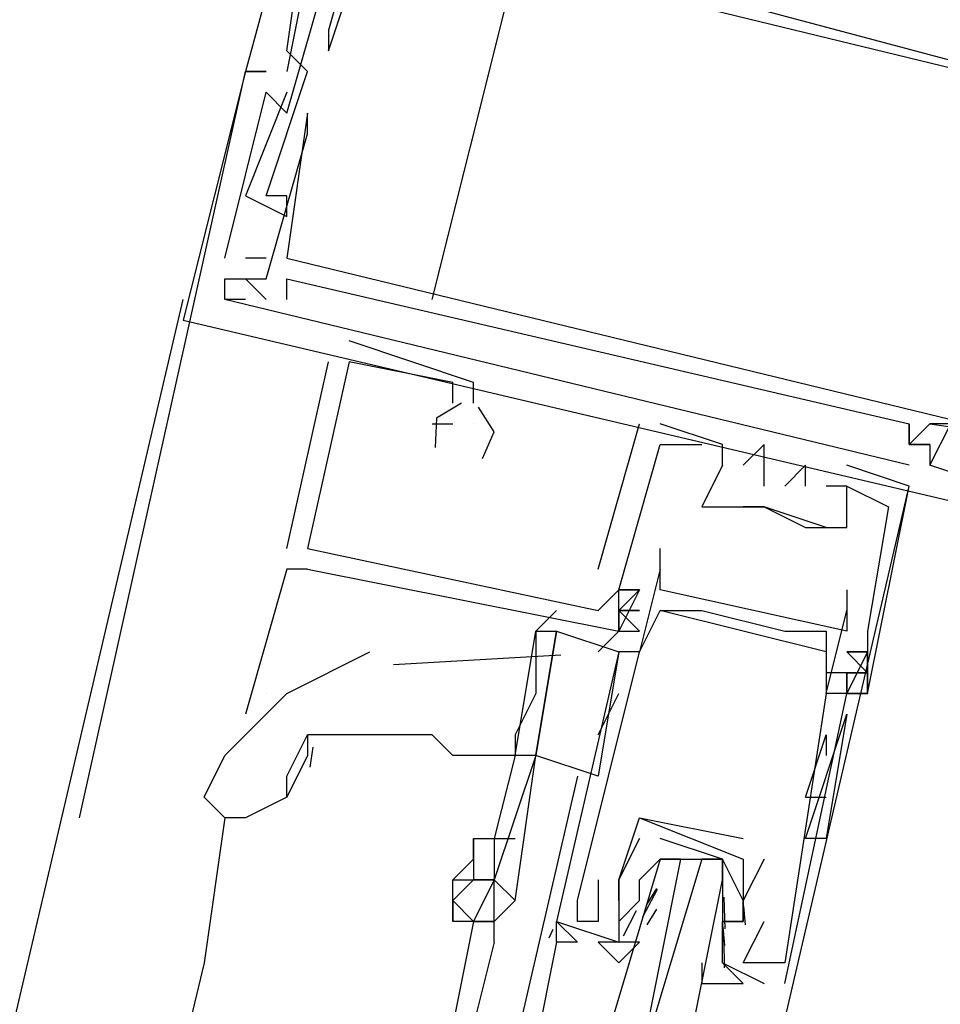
# Model space of a CAD drawing. Header units: feet. Extents: x -79 to 198, y -22 to 181.
# Tile 92 of 203: x 115.388 to 115.98, y 67.471 to 68.104. Entities that reach past the tile are written whole.
import ezdxf

# ---------------------------------------------------------------- set-up
doc = ezdxf.new("R2010")
doc.units = ezdxf.units.FT
doc.layers.add('A-LINEA', color=7, linetype='CONTINUOUS')

msp = doc.modelspace()

# ---------------------------------------------------------------- linework, layer by layer
at = {"layer": 'A-LINEA'}
for p, q in [((115.6533, 67.9244), (115.7067, 68.1378)), ((115.5867, 68.0978), (115.5867, 68.0978)), ((115.5867, 68.0978), (115.5867, 68.0978)), ((115.5867, 68.0978), (115.5867, 68.0978)), ((115.5867, 68.0978), (115.5867, 68.0978)), ((115.5867, 68.0978), (115.5867, 68.0978)), ((115.5867, 68.0978), (115.5867, 68.0978)), ((115.5867, 68.0978), (115.5867, 68.0978)), ((115.5867, 68.0978), (115.5867, 68.0978)), ((115.5867, 68.0978), (115.5867, 68.0978)), ((115.5867, 68.0978), (115.5867, 68.0978)), ((115.5867, 68.0978), (115.5867, 68.0978)), ((115.5867, 68.0978), (115.5867, 68.0978)), ((115.56, 68.0844), (115.56, 68.0844)), ((115.56, 68.0844), (115.56, 68.0844)), ((115.56, 68.0844), (115.56, 68.0844)), ((115.5867, 68.0844), (115.5867, 68.0844)), ((115.5867, 68.0844), (115.5867, 68.0844)), ((115.5867, 68.0844), (115.5867, 68.0844)), ((115.5867, 68.0844), (115.5867, 68.0844)), ((115.5867, 68.0844), (115.5867, 68.0844)), ((115.5867, 68.0844), (115.5867, 68.0844)), ((115.5867, 68.0844), (115.5867, 68.0844)), ((115.5867, 68.0844), (115.5867, 68.0844)), ((115.5867, 68.0844), (115.5867, 68.0844)), ((115.5867, 68.0844), (115.5867, 68.0844)), ((115.5867, 68.0844), (115.5867, 68.0844)), ((115.5867, 68.0844), (115.5867, 68.0844)), ((115.4267, 67.5911), (115.5333, 68.0711)), ((115.5333, 68.0711), (115.5333, 68.0711)), ((115.5333, 68.0711), (115.5333, 68.0711)), ((115.5333, 68.0711), (115.5333, 68.0711)), ((115.5333, 68.0711), (115.5333, 68.0711)), ((115.5333, 68.0711), (115.5333, 68.0711)), ((115.5333, 68.0711), (115.5333, 68.0711)), ((115.5467, 68.0711), (115.5467, 68.0711)), ((115.5467, 68.0711), (115.5467, 68.0711)), ((115.5467, 68.0711), (115.5467, 68.0711)), ((115.5467, 68.0711), (115.5467, 68.0711)), ((115.5467, 68.0711), (115.5467, 68.0711)), ((115.5467, 68.0711), (115.5467, 68.0711)), ((115.56, 68.0711), (115.56, 68.0711)), ((115.56, 68.0711), (115.56, 68.0711)), ((115.56, 68.0711), (115.56, 68.0711)), ((115.5733, 68.0711), (115.5733, 68.0711)), ((115.5733, 68.0711), (115.5733, 68.0711)), ((115.5733, 68.0711), (115.5733, 68.0711)), ((115.5467, 68.0578), (115.5467, 68.0578)), ((115.5467, 68.0578), (115.5467, 68.0578)), ((115.5467, 68.0578), (115.5467, 68.0578)), ((115.56, 68.0578), (115.56, 68.0578)), ((115.56, 68.0578), (115.56, 68.0578)), ((115.56, 68.0578), (115.56, 68.0578)), ((115.56, 68.0444), (115.56, 68.0444)), ((115.56, 68.0444), (115.56, 68.0444)), ((115.56, 68.0444), (115.56, 68.0444)), ((115.5733, 68.0444), (115.5733, 68.0444)), ((115.5733, 68.0444), (115.5733, 68.0444)), ((115.5733, 68.0444), (115.5733, 68.0444)), ((115.5733, 68.0311), (115.5733, 68.0311)), ((115.5733, 68.0311), (115.5733, 68.0311)), ((115.5733, 68.0311), (115.5733, 68.0311)), ((115.5333, 67.9911), (115.5333, 67.9911)), ((115.5333, 67.9911), (115.5333, 67.9911)), ((115.5333, 67.9911), (115.5333, 67.9911)), ((115.5467, 67.9911), (115.5467, 67.9911)), ((115.5467, 67.9911), (115.5467, 67.9911)), ((115.5467, 67.9911), (115.5467, 67.9911)), ((115.56, 67.9911), (115.56, 67.9911)), ((115.56, 67.9911), (115.56, 67.9911)), ((115.56, 67.9911), (115.56, 67.9911)), ((115.56, 67.9778), (115.56, 67.9778)), ((115.56, 67.9778), (115.56, 67.9778)), ((115.56, 67.9778), (115.56, 67.9778)), ((115.52, 67.9511), (115.52, 67.9511)), ((115.52, 67.9511), (115.52, 67.9511)), ((115.52, 67.9511), (115.52, 67.9511)), ((115.5467, 67.9511), (115.5333, 67.9511)), ((115.5333, 67.9511), (115.5333, 67.9511)), ((115.5467, 67.9511), (115.5333, 67.9511)), ((115.5333, 67.9511), (115.5333, 67.9511)), ((115.5467, 67.9511), (115.5333, 67.9511)), ((115.5333, 67.9511), (115.5333, 67.9511)), ((115.5467, 67.9511), (115.5467, 67.9511)), ((115.5467, 67.9511), (115.5467, 67.9511)), ((115.5467, 67.9511), (115.5467, 67.9511)), ((115.56, 67.9511), (115.56, 67.9511)), ((115.56, 67.9511), (115.56, 67.9511)), ((115.56, 67.9511), (115.56, 67.9511)), ((115.52, 67.9378), (115.52, 67.9378)), ((115.52, 67.9378), (115.52, 67.9378)), ((115.52, 67.9378), (115.52, 67.9378)), ((115.52, 67.9378), (115.52, 67.9378)), ((115.52, 67.9378), (115.52, 67.9378)), ((115.52, 67.9378), (115.52, 67.9378)), ((115.5333, 67.9378), (115.5467, 67.9244)), ((115.5333, 67.9378), (115.5333, 67.9378)), ((115.5333, 67.9378), (115.5333, 67.9378)), ((115.5333, 67.9378), (115.5467, 67.9244)), ((115.5333, 67.9378), (115.5333, 67.9378)), ((115.5333, 67.9378), (115.5333, 67.9378)), ((115.5333, 67.9378), (115.5467, 67.9244)), ((115.5333, 67.9378), (115.5333, 67.9378)), ((115.5333, 67.9378), (115.5333, 67.9378)), ((115.5467, 67.9378), (115.5467, 67.9378)), ((115.5467, 67.9378), (115.5467, 67.9378)), ((115.5467, 67.9378), (115.5467, 67.9378)), ((115.5467, 67.9378), (115.5467, 67.9378)), ((115.5467, 67.9378), (115.5467, 67.9378)), ((115.5467, 67.9378), (115.5467, 67.9378)), ((115.5467, 67.9378), (115.5467, 67.9378)), ((115.5467, 67.9378), (115.5467, 67.9378)), ((115.5467, 67.9378), (115.5467, 67.9378)), ((115.56, 67.9378), (115.56, 67.9378)), ((115.56, 67.9378), (115.56, 67.9378)), ((115.56, 67.9378), (115.56, 67.9378)), ((113.8667, 60.9778), (115.4933, 67.9244)), ((115.52, 67.9244), (115.52, 67.9244)), ((115.52, 67.9244), (115.52, 67.9244)), ((115.52, 67.9244), (115.52, 67.9244)), ((115.52, 67.9244), (115.52, 67.9244)), ((115.52, 67.9244), (115.52, 67.9244)), ((115.52, 67.9244), (115.52, 67.9244)), ((115.5333, 67.9244), (115.5333, 67.9244)), ((115.5333, 67.9244), (115.5333, 67.9244)), ((115.5333, 67.9244), (115.5333, 67.9244)), ((115.5467, 67.9244), (115.5467, 67.9244)), ((115.5467, 67.9244), (115.5467, 67.9244)), ((115.5467, 67.9244), (115.5467, 67.9244)), ((115.56, 67.9244), (115.56, 67.9244)), ((115.56, 67.9244), (115.56, 67.9244)), ((115.56, 67.9244), (115.56, 67.9244)), ((115.4933, 67.9111), (115.4933, 67.9111)), ((115.4933, 67.9111), (115.4933, 67.9111)), ((115.4933, 67.9111), (115.4933, 67.9111)), ((115.6, 67.8978), (115.6, 67.8978)), ((115.6, 67.8978), (115.6, 67.8978)), ((115.6, 67.8978), (115.6, 67.8978)), ((115.56, 67.7644), (115.5867, 67.8844)), ((115.56, 67.7644), (115.5867, 67.8844)), ((115.56, 67.7644), (115.5867, 67.8844)), ((115.5867, 67.8844), (115.5867, 67.8844)), ((115.5867, 67.8844), (115.5867, 67.8844)), ((115.5867, 67.8844), (115.5867, 67.8844)), ((115.6, 67.8844), (115.6, 67.8844)), ((115.6, 67.8844), (115.6, 67.8844)), ((115.6, 67.8844), (115.6, 67.8844)), ((115.6, 67.8844), (115.6, 67.8844)), ((115.6, 67.8844), (115.6, 67.8844)), ((115.6, 67.8844), (115.6, 67.8844)), ((115.6667, 67.8711), (115.6667, 67.8711)), ((115.6667, 67.8711), (115.6667, 67.8711)), ((115.6667, 67.8711), (115.6667, 67.8711)), ((115.68, 67.8711), (115.68, 67.8711)), ((115.68, 67.8711), (115.68, 67.8711)), ((115.68, 67.8711), (115.68, 67.8711)), ((115.6667, 67.8578), (115.6667, 67.8578)), ((115.6667, 67.8578), (115.6667, 67.8578)), ((115.6667, 67.8578), (115.6667, 67.8578)), ((115.68, 67.8578), (115.68, 67.8578)), ((115.68, 67.8578), (115.68, 67.8578)), ((115.68, 67.8578), (115.68, 67.8578)), ((115.6533, 67.8444), (115.6533, 67.8444)), ((115.6533, 67.8444), (115.6533, 67.8444)), ((115.6533, 67.8444), (115.6533, 67.8444)), ((115.6667, 67.8444), (115.6667, 67.8444)), ((115.6667, 67.8444), (115.6667, 67.8444)), ((115.6667, 67.8444), (115.6667, 67.8444)), ((115.68, 67.8444), (115.68, 67.8444)), ((115.68, 67.8444), (115.68, 67.8444)), ((115.68, 67.8444), (115.68, 67.8444)), ((115.68, 67.8444), (115.68, 67.8444)), ((115.68, 67.8444), (115.68, 67.8444)), ((115.68, 67.8444), (115.68, 67.8444)), ((115.76, 67.7511), (115.7867, 67.8444)), ((115.76, 67.7511), (115.7867, 67.8444)), ((115.76, 67.7511), (115.7867, 67.8444)), ((115.7867, 67.8444), (115.7867, 67.8444)), ((115.7867, 67.8444), (115.7867, 67.8444)), ((115.7867, 67.8444), (115.7867, 67.8444)), ((115.8, 67.8444), (115.8, 67.8444)), ((115.8, 67.8444), (115.8, 67.8444)), ((115.8, 67.8444), (115.8, 67.8444)), ((115.96, 67.8444), (115.96, 67.8444)), ((115.96, 67.8444), (115.96, 67.8444)), ((115.96, 67.8444), (115.96, 67.8444)), ((115.9733, 67.8444), (115.9733, 67.8444)), ((115.9733, 67.8444), (115.9733, 67.8444)), ((115.9733, 67.8444), (115.9733, 67.8444)), ((115.9733, 67.8444), (115.9733, 67.8444)), ((115.9733, 67.8444), (115.9733, 67.8444)), ((115.9733, 67.8444), (115.9733, 67.8444)), ((115.8, 67.8311), (115.8, 67.8311)), ((115.8, 67.8311), (115.8, 67.8311)), ((115.8, 67.8311), (115.8, 67.8311)), ((115.8, 67.8311), (115.8, 67.8311)), ((115.8, 67.8311), (115.8, 67.8311)), ((115.8, 67.8311), (115.8, 67.8311)), ((115.8267, 67.8311), (115.8267, 67.8311)), ((115.8267, 67.8311), (115.8267, 67.8311)), ((115.8267, 67.8311), (115.8267, 67.8311)), ((115.84, 67.8311), (115.84, 67.8311)), ((115.84, 67.8311), (115.84, 67.8311)), ((115.84, 67.8311), (115.84, 67.8311)), ((115.8667, 67.8311), (115.8667, 67.8311)), ((115.8667, 67.8311), (115.8667, 67.8311)), ((115.8667, 67.8311), (115.8667, 67.8311)), ((115.96, 67.8311), (115.96, 67.8311)), ((115.96, 67.8311), (115.96, 67.8311)), ((115.96, 67.8311), (115.96, 67.8311)), ((115.96, 67.8311), (115.96, 67.8311)), ((115.96, 67.8311), (115.96, 67.8311)), ((115.96, 67.8311), (115.96, 67.8311)), ((115.96, 67.8311), (115.96, 67.8311)), ((115.96, 67.8311), (115.96, 67.8311)), ((115.96, 67.8311), (115.96, 67.8311)), ((115.9733, 67.8311), (115.9733, 67.8311)), ((115.9733, 67.8311), (115.9733, 67.8178)), ((115.9733, 67.8311), (115.9733, 67.8311)), ((115.9733, 67.8311), (115.9733, 67.8311)), ((115.9733, 67.8311), (115.9733, 67.8178)), ((115.9733, 67.8311), (115.9733, 67.8311)), ((115.9733, 67.8311), (115.9733, 67.8311)), ((115.9733, 67.8311), (115.9733, 67.8178)), ((115.9733, 67.8311), (115.9733, 67.8311)), ((115.84, 67.8178), (115.84, 67.8178)), ((115.84, 67.8178), (115.84, 67.8178)), ((115.84, 67.8178), (115.84, 67.8178)), ((115.84, 67.8178), (115.84, 67.8178)), ((115.84, 67.8178), (115.84, 67.8178)), ((115.84, 67.8178), (115.84, 67.8178)), ((115.8533, 67.8178), (115.8533, 67.8178)), ((115.8533, 67.8178), (115.8533, 67.8178)), ((115.8533, 67.8178), (115.8533, 67.8178)), ((115.8933, 67.8178), (115.8933, 67.8178)), ((115.8933, 67.8178), (115.8933, 67.8178)), ((115.8933, 67.8178), (115.8933, 67.8178)), ((115.92, 67.8178), (115.92, 67.8178)), ((115.92, 67.8178), (115.92, 67.8178)), ((115.92, 67.8178), (115.92, 67.8178)), ((115.96, 67.8178), (115.96, 67.8178)), ((115.96, 67.8178), (115.96, 67.8178)), ((115.96, 67.8178), (115.96, 67.8178)), ((115.9733, 67.8178), (115.9733, 67.8178)), ((115.9733, 67.8178), (115.9733, 67.8178)), ((115.9733, 67.8178), (115.9733, 67.8178)), ((115.9733, 67.8178), (115.9733, 67.8178)), ((115.9733, 67.8178), (115.9733, 67.8178)), ((115.9733, 67.8178), (115.9733, 67.8178)), ((115.8667, 67.8044), (115.8667, 67.8044)), ((115.8667, 67.8044), (115.8667, 67.8044)), ((115.8667, 67.8044), (115.8667, 67.8044)), ((115.8667, 67.4044), (115.96, 67.8044)), ((115.88, 67.8044), (115.88, 67.8044)), ((115.88, 67.8044), (115.88, 67.8044)), ((115.88, 67.8044), (115.88, 67.8044)), ((115.8933, 67.8044), (115.8933, 67.8044)), ((115.8933, 67.8044), (115.8933, 67.8044)), ((115.8933, 67.8044), (115.8933, 67.8044)), ((115.9067, 67.8044), (115.9067, 67.8044)), ((115.9067, 67.8044), (115.9067, 67.8044)), ((115.9067, 67.8044), (115.9067, 67.8044)), ((115.92, 67.8044), (115.92, 67.8044)), ((115.92, 67.8044), (115.92, 67.8044)), ((115.92, 67.8044), (115.92, 67.8044)), ((115.92, 67.8044), (115.92, 67.8044)), ((115.92, 67.8044), (115.92, 67.8044)), ((115.92, 67.8044), (115.92, 67.8044)), ((115.96, 67.8044), (115.96, 67.8044)), ((115.96, 67.8044), (115.96, 67.8044)), ((115.96, 67.8044), (115.96, 67.8044)), ((115.8267, 67.7911), (115.8267, 67.7911)), ((115.8267, 67.7911), (115.8267, 67.7911)), ((115.8267, 67.7911), (115.8267, 67.7911)), ((115.84, 67.7911), (115.84, 67.7911)), ((115.84, 67.7911), (115.8533, 67.7911)), ((115.84, 67.7911), (115.84, 67.7911)), ((115.84, 67.7911), (115.84, 67.7911)), ((115.8667, 67.7911), (115.8667, 67.7911)), ((115.8667, 67.7911), (115.8667, 67.7911)), ((115.8667, 67.7911), (115.8667, 67.7911)), ((115.8667, 67.7911), (115.8667, 67.7911)), ((115.8667, 67.7911), (115.8667, 67.7911)), ((115.9467, 67.7911), (115.9467, 67.7911)), ((115.9467, 67.7911), (115.9467, 67.7911)), ((115.9467, 67.7911), (115.9467, 67.7911)), ((115.8933, 67.7778), (115.8933, 67.7778)), ((115.8933, 67.7778), (115.8933, 67.7778)), ((115.8933, 67.7778), (115.8933, 67.7778)), ((115.92, 67.7778), (115.92, 67.7778)), ((115.92, 67.7778), (115.92, 67.7778)), ((115.92, 67.7778), (115.92, 67.7778)), ((115.56, 67.7644), (115.56, 67.7644)), ((115.56, 67.7644), (115.56, 67.7644)), ((115.56, 67.7644), (115.56, 67.7644)), ((115.5733, 67.7644), (115.5733, 67.7644)), ((115.5733, 67.7644), (115.5733, 67.7644)), ((115.5733, 67.7644), (115.5733, 67.7644)), ((115.5733, 67.7644), (115.5733, 67.7644)), ((115.5733, 67.7644), (115.5733, 67.7644)), ((115.5733, 67.7644), (115.5733, 67.7644)), ((115.8, 67.7644), (115.8, 67.7644)), ((115.56, 67.7511), (115.5333, 67.6578)), ((115.5733, 67.7511), (115.56, 67.7511)), ((115.5733, 67.7511), (115.56, 67.7511)), ((115.5733, 67.7511), (115.56, 67.7511)), ((115.5733, 67.7511), (115.5733, 67.7511)), ((115.5733, 67.7511), (115.5733, 67.7511)), ((115.5733, 67.7511), (115.5733, 67.7511)), ((115.76, 67.7511), (115.76, 67.7511)), ((115.76, 67.7511), (115.76, 67.7511)), ((115.76, 67.7511), (115.76, 67.7511)), ((115.8, 67.7511), (115.8, 67.7511)), ((115.7867, 67.7378), (115.7733, 67.7378)), ((115.7733, 67.7378), (115.7733, 67.7378)), ((115.7733, 67.7378), (115.7733, 67.7378)), ((115.7733, 67.7378), (115.7733, 67.7378)), ((115.7733, 67.7378), (115.7733, 67.7378)), ((115.7867, 67.7378), (115.7733, 67.7378)), ((115.7733, 67.7378), (115.7733, 67.7378)), ((115.7733, 67.7378), (115.7733, 67.7378)), ((115.7733, 67.7378), (115.7733, 67.7378)), ((115.7733, 67.7378), (115.7733, 67.7378)), ((115.7867, 67.7378), (115.7733, 67.7378)), ((115.7733, 67.7378), (115.7733, 67.7378)), ((115.7733, 67.7378), (115.7733, 67.7378)), ((115.7733, 67.7378), (115.7733, 67.7378)), ((115.7733, 67.7378), (115.7733, 67.7378)), ((115.7867, 67.7378), (115.7867, 67.7378)), ((115.7867, 67.7378), (115.7867, 67.7378)), ((115.7867, 67.7378), (115.7867, 67.7378)), ((115.7867, 67.7378), (115.7867, 67.7378)), ((115.7867, 67.7378), (115.7867, 67.7378)), ((115.7867, 67.7378), (115.7867, 67.7378)), ((115.7867, 67.7378), (115.7867, 67.7378)), ((115.7867, 67.7378), (115.7867, 67.7378)), ((115.7867, 67.7378), (115.7867, 67.7378)), ((115.8, 67.7378), (115.8, 67.7378)), ((115.92, 67.7378), (115.92, 67.7378)), ((115.7333, 67.7244), (115.72, 67.7111)), ((115.76, 67.7244), (115.76, 67.7244)), ((115.76, 67.7244), (115.76, 67.7244)), ((115.76, 67.7244), (115.76, 67.7244)), ((115.7733, 67.7244), (115.7733, 67.7244)), ((115.7733, 67.7244), (115.7733, 67.7244)), ((115.7733, 67.7244), (115.7733, 67.7244)), ((115.8, 67.7244), (115.8, 67.7244)), ((115.9067, 67.6978), (115.8, 67.7244)), ((115.9067, 67.6978), (115.8, 67.7244)), ((115.9067, 67.6978), (115.8, 67.7244)), ((115.8133, 67.7244), (115.8133, 67.7244)), ((115.8267, 67.7244), (115.8267, 67.7244)), ((115.92, 67.7244), (115.92, 67.7244)), ((115.7733, 67.7111), (115.76, 67.6978)), ((115.7733, 67.7111), (115.7867, 67.7111)), ((115.7733, 67.7111), (115.7733, 67.7111)), ((115.7733, 67.7111), (115.7733, 67.7111)), ((115.7733, 67.7111), (115.7867, 67.7111)), ((115.7733, 67.7111), (115.7733, 67.7111)), ((115.7733, 67.7111), (115.7733, 67.7111)), ((115.7733, 67.7111), (115.7867, 67.7111)), ((115.7733, 67.7111), (115.7733, 67.7111)), ((115.7733, 67.7111), (115.7733, 67.7111)), ((115.88, 67.7111), (115.88, 67.7111)), ((115.9067, 67.7111), (115.9067, 67.7111)), ((115.92, 67.7111), (115.92, 67.7111)), ((115.9333, 67.7111), (115.9333, 67.7111)), ((115.9333, 67.7111), (115.9333, 67.7111)), ((115.9333, 67.7111), (115.9333, 67.7111)), ((115.736, 67.6957), (115.6284, 67.6895)), ((115.7733, 67.6978), (115.76, 67.6178)), ((115.7733, 67.6978), (115.7733, 67.6978)), ((115.7867, 67.6978), (115.7867, 67.6978)), ((115.7867, 67.6978), (115.7867, 67.6978)), ((115.9067, 67.6978), (115.9067, 67.6978)), ((115.9333, 67.6978), (115.92, 67.6978)), ((115.9333, 67.6978), (115.92, 67.6978)), ((115.9333, 67.6978), (115.9333, 67.6978)), ((115.9333, 67.6978), (115.9333, 67.6978)), ((115.9333, 67.6978), (115.9333, 67.6978)), ((115.9333, 67.6978), (115.9333, 67.6978)), ((115.92, 67.6844), (115.9067, 67.6844)), ((115.92, 67.6844), (115.92, 67.6844)), ((115.92, 67.6844), (115.92, 67.6844)), ((115.92, 67.6844), (115.92, 67.6844)), ((115.92, 67.6844), (115.92, 67.6844)), ((115.5467, 67.6711), (115.5467, 67.6711)), ((115.76, 67.6444), (115.7733, 67.6711)), ((115.9067, 67.6711), (115.9067, 67.6711)), ((115.9067, 67.6711), (115.9067, 67.6711)), ((115.92, 67.6711), (115.92, 67.6711)), ((115.92, 67.6711), (115.92, 67.6711)), ((115.92, 67.6711), (115.92, 67.6711)), ((115.92, 67.6711), (115.92, 67.6711)), ((115.92, 67.6711), (115.92, 67.6711)), ((115.92, 67.6711), (115.92, 67.6711)), ((115.92, 67.6711), (115.92, 67.6711)), ((115.9333, 67.6711), (115.9333, 67.6711)), ((115.9333, 67.6711), (115.9333, 67.6711)), ((115.9333, 67.6711), (115.9333, 67.6711)), ((115.9333, 67.6711), (115.9333, 67.6711)), ((115.9333, 67.6711), (115.9333, 67.6711)), ((115.9333, 67.6711), (115.9333, 67.6711)), ((115.8933, 67.5778), (115.92, 67.6578)), ((115.8933, 67.5778), (115.92, 67.6578)), ((115.92, 67.6578), (115.92, 67.6578)), ((115.8933, 67.6044), (115.9067, 67.6444)), ((115.9067, 67.6444), (115.9067, 67.6311)), ((115.5766, 67.6366), (115.5748, 67.6237)), ((115.5733, 67.6311), (115.56, 67.6044)), ((115.7067, 67.6311), (115.6933, 67.5778)), ((115.7067, 67.6311), (115.7067, 67.6311)), ((115.7067, 67.6311), (115.7067, 67.6311)), ((115.72, 67.6311), (115.72, 67.6311)), ((115.7467, 67.6178), (115.7067, 67.4444)), ((115.8933, 67.6044), (115.9067, 67.6044)), ((115.52, 67.5911), (115.5067, 67.4978)), ((115.7867, 67.5911), (115.8533, 67.5778)), ((115.7867, 67.5911), (115.7867, 67.5911)), ((115.7867, 67.5911), (115.7867, 67.5911)), ((115.9067, 67.5911), (115.9067, 67.5911)), ((115.7867, 67.5778), (115.7867, 67.5778)), ((115.7867, 67.5778), (115.7867, 67.5778)), ((115.8533, 67.5778), (115.8533, 67.5778)), ((115.8, 67.5644), (115.8, 67.5644)), ((115.8133, 67.5644), (115.8267, 67.5644)), ((115.8667, 67.5644), (115.8533, 67.5378)), ((115.8533, 67.5644), (115.8533, 67.5644)), ((115.8533, 67.5644), (115.8533, 67.5644)), ((115.8667, 67.5644), (115.8667, 67.5644)), ((115.6667, 67.5511), (115.6667, 67.5511)), ((115.76, 67.5511), (115.76, 67.5511)), ((115.7733, 67.5511), (115.7733, 67.5511)), ((115.7733, 67.5511), (115.7733, 67.5511)), ((115.7867, 67.5511), (115.7867, 67.5511)), ((115.7887, 67.5273), (115.7983, 67.5452)), ((115.7915, 67.5356), (115.7977, 67.5457)), ((115.7467, 67.5378), (115.7467, 67.5378)), ((115.7733, 67.5378), (115.7733, 67.5378)), ((115.7733, 67.5244), (115.7867, 67.5378)), ((115.7867, 67.5378), (115.7867, 67.5378)), ((115.84, 67.5378), (115.84, 67.5378)), ((115.8409, 67.54), (115.8414, 67.5196)), ((115.8533, 67.5378), (115.8533, 67.5378)), ((115.8535, 67.5342), (115.8545, 67.5223)), ((115.7764, 67.5152), (115.7848, 67.5315)), ((115.7915, 67.5222), (115.7977, 67.5324)), ((115.68, 67.5244), (115.6667, 67.4578)), ((115.68, 67.5244), (115.68, 67.5244)), ((115.7333, 67.5244), (115.7333, 67.5244)), ((115.7467, 67.5244), (115.7467, 67.5244)), ((115.76, 67.5244), (115.76, 67.5244)), ((115.7733, 67.5244), (115.7733, 67.5244)), ((115.8267, 67.5244), (115.8267, 67.5244)), ((115.84, 67.5244), (115.84, 67.5244)), ((115.84, 67.5244), (115.84, 67.5111)), ((115.8533, 67.5244), (115.8533, 67.5244)), ((115.8533, 67.5244), (115.8533, 67.5244)), ((115.8667, 67.5244), (115.8667, 67.5244)), ((115.7285, 67.5138), (115.7312, 67.5194)), ((115.7285, 67.5138), (115.7312, 67.5194)), ((115.7285, 67.5138), (115.7312, 67.5194)), ((115.8401, 67.5209), (115.8412, 67.509)), ((115.6933, 67.5111), (115.68, 67.4578)), ((115.7733, 67.5111), (115.7733, 67.5111)), ((115.7867, 67.5111), (115.7867, 67.5111)), ((115.84, 67.5111), (115.84, 67.5111)), ((115.8408, 67.5129), (115.8411, 67.4946)), ((115.5067, 67.4978), (114.8, 64.5378)), ((115.84, 67.4978), (115.8667, 67.4844)), ((115.84, 67.4978), (115.84, 67.4978)), ((115.8533, 67.4978), (115.8533, 67.4978)), ((115.8667, 67.4978), (115.8667, 67.4978)), ((115.8667, 67.4978), (115.8667, 67.4978)), ((115.88, 67.4978), (115.88, 67.4978)), ((115.8667, 67.4844), (115.8667, 67.4844)), ((115.88, 67.4844), (115.88, 67.4844))]:
    msp.add_line(p, q, dxfattribs=at)
for points in [[(115.5733, 68.2178), (115.5333, 68.0711), (115.5467, 68.0711)], [(115.5733, 68.2178), (115.5333, 68.0711), (115.5467, 68.0711)], [(115.5733, 68.2178), (115.5333, 68.0711), (115.5467, 68.0711)], [(116.0133, 68.0978), (116.0133, 68.0711), (115.6133, 68.1778), (115.6133, 68.1911), (115.5867, 68.1911), (115.5867, 68.2044), (115.5867, 68.1911), (115.6133, 68.1911), (115.5867, 68.0978), (115.5867, 68.0844), (115.6133, 68.1644), (116.1067, 68.0444), (116.0933, 67.9644), (116.0933, 67.9644)], [(116.0133, 68.0978), (116.0133, 68.0711), (115.6133, 68.1778), (115.6133, 68.1911), (115.5867, 68.1911), (115.5867, 68.2044), (115.5867, 68.1911), (115.6133, 68.1911), (115.5867, 68.0978), (115.5867, 68.0844), (115.6133, 68.1644), (116.1067, 68.0444), (116.0933, 67.9644), (116.0933, 67.9644)], [(116.0133, 68.0978), (116.0133, 68.0711), (115.6133, 68.1778), (115.6133, 68.1911), (115.5867, 68.1911), (115.5867, 68.2044), (115.5867, 68.1911), (115.6133, 68.1911), (115.5867, 68.0978), (115.5867, 68.0844), (115.6133, 68.1644), (116.1067, 68.0444), (116.0933, 67.9644), (116.0933, 67.9644)], [(116.0133, 68.0978), (116.0133, 68.0711), (115.6133, 68.1778), (115.6133, 68.1911), (115.5867, 68.1911), (115.5867, 68.2044), (115.5867, 68.1911), (115.6133, 68.1911), (115.5867, 68.0978), (115.5867, 68.0844), (115.6133, 68.1644), (116.1067, 68.0444), (116.0933, 67.9644), (116.0933, 67.9644)], [(116.0133, 68.0978), (116.0133, 68.0711), (115.6133, 68.1778), (115.6133, 68.1911), (115.5867, 68.1911), (115.5867, 68.2044), (115.5867, 68.1911), (115.6133, 68.1911), (115.5867, 68.0978), (115.5867, 68.0844), (115.6133, 68.1644), (116.1067, 68.0444), (116.0933, 67.9644), (116.0933, 67.9644)], [(116.0133, 68.0978), (116.0133, 68.0711), (115.6133, 68.1778), (115.6133, 68.1911), (115.5867, 68.1911), (115.5867, 68.2044), (115.5867, 68.1911), (115.6133, 68.1911), (115.5867, 68.0978), (115.5867, 68.0844), (115.6133, 68.1644), (116.1067, 68.0444), (116.0933, 67.9644), (116.0933, 67.9644)], [(115.56, 68.0578), (115.5333, 67.9911), (115.56, 67.9778), (115.56, 67.9911), (115.5467, 67.9911), (115.5733, 68.0711), (115.56, 68.0844), (115.5733, 68.1778)], [(115.56, 68.0578), (115.5333, 67.9911), (115.56, 67.9778), (115.56, 67.9911), (115.5467, 67.9911), (115.5733, 68.0711), (115.56, 68.0844), (115.5733, 68.1778)], [(115.56, 68.0578), (115.5333, 67.9911), (115.56, 67.9778), (115.56, 67.9911), (115.5467, 67.9911), (115.5733, 68.0711), (115.56, 68.0844), (115.5733, 68.1778)], [(115.52, 67.9511), (115.5467, 68.0578), (115.56, 68.0444), (115.5867, 68.1378)], [(115.52, 67.9511), (115.5467, 68.0578), (115.56, 68.0444), (115.5867, 68.1378)], [(115.52, 67.9511), (115.5467, 68.0578), (115.56, 68.0444), (115.5867, 68.1378)], [(115.5867, 68.1378), (115.5733, 68.1378), (115.56, 68.0711)], [(115.5867, 68.1378), (115.5733, 68.1378), (115.56, 68.0711)], [(115.5867, 68.1378), (115.5733, 68.1378), (115.56, 68.0711)], [(115.5467, 68.0711), (115.5333, 68.0711), (115.4933, 67.9111), (116.1733, 67.7511), (116.1733, 67.7644), (116.16, 67.7644)], [(115.5467, 68.0711), (115.5333, 68.0711), (115.4933, 67.9111), (116.1733, 67.7511), (116.1733, 67.7644), (116.16, 67.7644)], [(115.5467, 68.0711), (115.5333, 68.0711), (115.4933, 67.9111), (116.1733, 67.7511), (116.1733, 67.7644), (116.16, 67.7644)], [(115.5333, 67.9244), (115.52, 67.9244), (115.52, 67.9378), (115.5467, 67.9378), (115.5733, 68.0311), (115.5733, 68.0444), (115.56, 67.9511), (116.0533, 67.8311), (116.08, 67.9244), (116.08, 67.9244), (116.0933, 67.9111)], [(115.5333, 67.9244), (115.52, 67.9244), (115.52, 67.9378), (115.5467, 67.9378), (115.5733, 68.0311), (115.5733, 68.0444), (115.56, 67.9511), (116.0533, 67.8311), (116.08, 67.9244), (116.08, 67.9244), (116.0933, 67.9111)], [(115.5333, 67.9244), (115.52, 67.9244), (115.52, 67.9378), (115.5467, 67.9378), (115.5733, 68.0311), (115.5733, 68.0444), (115.56, 67.9511), (116.0533, 67.8311), (116.08, 67.9244), (116.08, 67.9244), (116.0933, 67.9111)], [(115.96, 67.8178), (115.52, 67.9244), (115.52, 67.9378), (115.5333, 67.9378)], [(115.96, 67.8178), (115.52, 67.9244), (115.52, 67.9378), (115.5333, 67.9378)], [(115.96, 67.8178), (115.52, 67.9244), (115.52, 67.9378), (115.5333, 67.9378)], [(115.56, 67.9244), (115.56, 67.9378), (115.96, 67.8444), (115.96, 67.8311), (115.9733, 67.8311), (115.96, 67.8311), (115.9733, 67.8444), (116.0667, 67.8311)], [(115.56, 67.9244), (115.56, 67.9378), (115.96, 67.8444), (115.96, 67.8311), (115.9733, 67.8311), (115.96, 67.8311), (115.9733, 67.8444), (116.0667, 67.8311)], [(115.56, 67.9244), (115.56, 67.9378), (115.96, 67.8444), (115.96, 67.8311), (115.9733, 67.8311), (115.96, 67.8311), (115.9733, 67.8444), (116.0667, 67.8311)], [(115.68, 67.8578), (115.68, 67.8711), (115.6, 67.8978)], [(115.68, 67.8578), (115.68, 67.8711), (115.6, 67.8978)], [(115.68, 67.8578), (115.68, 67.8711), (115.6, 67.8978)], [(115.6667, 67.8578), (115.6667, 67.8711), (115.6, 67.8844), (115.5733, 67.7644), (115.76, 67.7244), (115.7733, 67.7378), (115.7733, 67.7378)], [(115.6667, 67.8578), (115.6667, 67.8711), (115.6, 67.8844), (115.5733, 67.7644), (115.76, 67.7244), (115.7733, 67.7378), (115.7733, 67.7378)], [(115.6667, 67.8578), (115.6667, 67.8711), (115.6, 67.8844), (115.5733, 67.7644), (115.76, 67.7244), (115.7733, 67.7378), (115.7733, 67.7378)], [(115.6723, 67.8578), (115.6562, 67.8481), (115.6552, 67.8293)], [(115.6723, 67.8578), (115.6562, 67.8481), (115.6552, 67.8293)], [(115.6723, 67.8578), (115.6562, 67.8481), (115.6552, 67.8293)], [(115.6857, 67.8221), (115.6933, 67.8393), (115.6832, 67.8552)], [(115.6857, 67.8221), (115.6933, 67.8393), (115.6832, 67.8552)], [(115.6857, 67.8221), (115.6933, 67.8393), (115.6832, 67.8552)], [(115.6533, 67.8444), (115.6667, 67.8444), (115.6667, 67.8444)], [(115.6533, 67.8444), (115.6667, 67.8444), (115.6667, 67.8444)], [(115.6533, 67.8444), (115.6667, 67.8444), (115.6667, 67.8444)], [(115.84, 67.8178), (115.84, 67.8311), (115.84, 67.8311), (115.8, 67.8444)], [(115.84, 67.8178), (115.84, 67.8311), (115.84, 67.8311), (115.8, 67.8444)], [(115.84, 67.8178), (115.84, 67.8311), (115.84, 67.8311), (115.8, 67.8444)], [(115.9733, 67.8311), (115.96, 67.8311), (115.96, 67.8311), (115.96, 67.8444)], [(116.0533, 67.7911), (115.9733, 67.8178), (115.9867, 67.8444), (115.9733, 67.8444), (115.96, 67.8311)], [(115.9733, 67.8311), (115.96, 67.8311), (115.96, 67.8311), (115.96, 67.8444)], [(116.0533, 67.7911), (115.9733, 67.8178), (115.9867, 67.8444), (115.9733, 67.8444), (115.96, 67.8311)], [(115.9733, 67.8311), (115.96, 67.8311), (115.96, 67.8311), (115.96, 67.8444)], [(116.0533, 67.7911), (115.9733, 67.8178), (115.9867, 67.8444), (115.9733, 67.8444), (115.96, 67.8311)], [(115.5733, 67.7511), (115.7733, 67.7111), (115.7733, 67.7244), (115.7733, 67.7111), (115.7733, 67.7378), (115.7867, 67.7378), (115.7733, 67.7378), (115.7867, 67.7378), (115.7733, 67.7378), (115.8, 67.8311), (115.8267, 67.8311)], [(115.5733, 67.7511), (115.7733, 67.7111), (115.7733, 67.7244), (115.7733, 67.7111), (115.7733, 67.7378), (115.7867, 67.7378), (115.7733, 67.7378), (115.7867, 67.7378), (115.7733, 67.7378), (115.8, 67.8311), (115.8267, 67.8311)], [(115.5733, 67.7511), (115.7733, 67.7111), (115.7733, 67.7244), (115.7733, 67.7111), (115.7733, 67.7378), (115.7867, 67.7378), (115.7733, 67.7378), (115.7867, 67.7378), (115.7733, 67.7378), (115.8, 67.8311), (115.8267, 67.8311)], [(115.8667, 67.8044), (115.8667, 67.8311), (115.8533, 67.8178), (115.8533, 67.8178)], [(115.8667, 67.8044), (115.8667, 67.8311), (115.8533, 67.8178), (115.8533, 67.8178)], [(115.8667, 67.8044), (115.8667, 67.8311), (115.8533, 67.8178), (115.8533, 67.8178)], [(115.84, 67.8178), (115.8267, 67.7911), (115.84, 67.7911), (115.8667, 67.7911), (115.8933, 67.7778), (115.92, 67.7778), (115.92, 67.8044), (115.9467, 67.7911), (115.9333, 67.7111), (115.9333, 67.6978), (115.9333, 67.6711), (115.92, 67.6711), (115.92, 67.6844), (115.92, 67.6711), (115.9333, 67.6711), (115.96, 67.8044), (115.96, 67.8044), (115.92, 67.8178)], [(115.84, 67.8178), (115.8267, 67.7911), (115.84, 67.7911), (115.8667, 67.7911), (115.8933, 67.7778), (115.92, 67.7778), (115.92, 67.8044), (115.9467, 67.7911), (115.9333, 67.7111), (115.9333, 67.6978), (115.9333, 67.6711), (115.92, 67.6711), (115.92, 67.6844), (115.92, 67.6711), (115.9333, 67.6711), (115.96, 67.8044), (115.96, 67.8044), (115.92, 67.8178)], [(115.84, 67.8178), (115.8267, 67.7911), (115.84, 67.7911), (115.8667, 67.7911), (115.8933, 67.7778), (115.92, 67.7778), (115.92, 67.8044), (115.9467, 67.7911), (115.9333, 67.7111), (115.9333, 67.6978), (115.9333, 67.6711), (115.92, 67.6711), (115.92, 67.6844), (115.92, 67.6711), (115.9333, 67.6711), (115.96, 67.8044), (115.96, 67.8044), (115.92, 67.8178)], [(115.8933, 67.8044), (115.8933, 67.8178), (115.88, 67.8044), (115.88, 67.8044)], [(115.8933, 67.8044), (115.8933, 67.8178), (115.88, 67.8044), (115.88, 67.8044)], [(115.8933, 67.8044), (115.8933, 67.8178), (115.88, 67.8044), (115.88, 67.8044)], [(115.92, 67.8044), (115.92, 67.8044), (115.9067, 67.8044), (115.9067, 67.8044)], [(115.92, 67.8044), (115.92, 67.8044), (115.9067, 67.8044), (115.9067, 67.8044)], [(115.92, 67.8044), (115.92, 67.8044), (115.9067, 67.8044), (115.9067, 67.8044)], [(115.9067, 67.7778), (115.8667, 67.7911), (115.8667, 67.7911), (115.8533, 67.7911)], [(115.92, 67.7378), (115.92, 67.7111), (115.8, 67.7378), (115.8, 67.7644)], [(115.8, 67.7511), (115.7867, 67.6978), (115.7733, 67.6978)], [(115.7867, 67.7111), (115.7733, 67.7244), (115.7867, 67.7378)], [(115.7733, 67.7111), (115.7733, 67.7111), (115.7733, 67.7378), (115.7867, 67.7378), (115.7733, 67.7111), (115.7733, 67.7244)], [(115.7867, 67.7111), (115.7733, 67.7244), (115.7867, 67.7378)], [(115.7733, 67.7111), (115.7733, 67.7111), (115.7733, 67.7378), (115.7867, 67.7378), (115.7733, 67.7111), (115.7733, 67.7244)], [(115.7867, 67.7111), (115.7733, 67.7244), (115.7867, 67.7378)], [(115.7733, 67.7111), (115.7733, 67.7111), (115.7733, 67.7378), (115.7867, 67.7378), (115.7733, 67.7111), (115.7733, 67.7244)], [(115.7467, 67.5378), (115.7867, 67.6978), (115.8, 67.7244), (115.8133, 67.7244), (115.8267, 67.7244), (115.88, 67.7111), (115.9067, 67.7111), (115.9067, 67.6978), (115.9067, 67.6711), (115.88, 67.4978), (115.8667, 67.4978), (115.8533, 67.4978), (115.8667, 67.5244)], [(115.7867, 67.7244), (115.7733, 67.7244), (115.7867, 67.7244)], [(115.7867, 67.7111), (115.7733, 67.7244), (115.7867, 67.7111)], [(115.7867, 67.7244), (115.7733, 67.7244), (115.7867, 67.7244)], [(115.7867, 67.7244), (115.7733, 67.7244), (115.7867, 67.7244)], [(115.7867, 67.7111), (115.7733, 67.7244), (115.7867, 67.7111)], [(115.7867, 67.7244), (115.7733, 67.7244), (115.7867, 67.7244)], [(115.7867, 67.7244), (115.7733, 67.7244), (115.7867, 67.7244)], [(115.7867, 67.7111), (115.7733, 67.7244), (115.7867, 67.7111)], [(115.7867, 67.7244), (115.7733, 67.7244), (115.7867, 67.7244)], [(115.88, 67.4844), (115.92, 67.6711), (115.9067, 67.6711), (115.92, 67.7244)], [(115.72, 67.7111), (115.72, 67.6978), (115.72, 67.6711), (115.7067, 67.6444), (115.7067, 67.6311), (115.7067, 67.6311), (115.6933, 67.5778)], [(115.7067, 67.6311), (115.7067, 67.6311), (115.72, 67.7111), (115.7333, 67.7111), (115.72, 67.6311), (115.7067, 67.6311), (115.7067, 67.6311)], [(115.76, 67.6178), (115.72, 67.6311), (115.7333, 67.7111), (115.7733, 67.6978)], [(115.5067, 67.6044), (115.52, 67.6311), (115.56, 67.6711), (115.6133, 67.6978)], [(115.7733, 67.6978), (115.7333, 67.5244), (115.7733, 67.5111)], [(115.92, 67.6978), (115.9333, 67.6978), (115.92, 67.6978)], [(115.9333, 67.6844), (115.92, 67.6978), (115.9333, 67.6844), (115.92, 67.6844)], [(115.92, 67.6711), (115.9333, 67.6711), (115.9333, 67.6978), (115.9333, 67.6978), (115.92, 67.6711)], [(115.92, 67.6844), (115.9333, 67.6844), (115.92, 67.6844)], [(115.92, 67.6578), (115.92, 67.6578), (115.9067, 67.5778), (115.8933, 67.5778)], [(115.56, 67.6044), (115.56, 67.6178), (115.5733, 67.6444)], [(115.7067, 67.6311), (115.6933, 67.6311), (115.6667, 67.6311), (115.6533, 67.6444), (115.64, 67.6444), (115.6267, 67.6444), (115.6133, 67.6444), (115.6, 67.6444), (115.5867, 67.6444), (115.5733, 67.6444), (115.5733, 67.6311)], [(115.72, 67.6311), (115.6933, 67.5511), (115.7067, 67.5378), (115.72, 67.6311)], [(115.56, 67.6044), (115.5333, 67.5911), (115.52, 67.5911), (115.5067, 67.6044)], [(115.7733, 67.5511), (115.7733, 67.5511), (115.7867, 67.5911)], [(115.7867, 67.5911), (115.8533, 67.5644), (115.8533, 67.5244), (115.84, 67.5244), (115.84, 67.5111), (115.84, 67.5111)], [(115.68, 67.5644), (115.68, 67.5778), (115.6933, 67.5778), (115.7067, 67.5778)], [(115.68, 67.5778), (115.68, 67.5511), (115.6933, 67.5511)], [(115.6933, 67.5778), (115.6933, 67.5511), (115.6933, 67.5511), (115.6933, 67.5511)], [(115.7867, 67.5778), (115.7733, 67.5511), (115.7733, 67.5378), (115.7733, 67.5244), (115.7733, 67.5111), (115.76, 67.5111), (115.7733, 67.4978), (115.7867, 67.5111), (115.7733, 67.5111)], [(115.7733, 67.5378), (115.7733, 67.5511), (115.7867, 67.5778)], [(115.8267, 67.4978), (115.8267, 67.4844), (115.8533, 67.4844), (115.84, 67.4978), (115.84, 67.5111), (115.84, 67.5244), (115.8533, 67.5244), (115.8533, 67.5378), (115.84, 67.5644), (115.8, 67.5778)], [(115.68, 67.5644), (115.6667, 67.5511), (115.68, 67.5511)], [(115.8133, 67.4178), (115.84, 67.5511), (115.84, 67.5644), (115.8267, 67.5644), (115.7867, 67.4311), (115.8133, 67.5644), (115.8, 67.5644), (115.76, 67.4311)], [(115.7867, 67.5378), (115.7867, 67.5511), (115.8, 67.5644), (115.84, 67.5644), (115.84, 67.5378), (115.84, 67.5244)], [(115.6933, 67.5511), (115.68, 67.5511), (115.6667, 67.5378), (115.68, 67.5244)], [(115.6667, 67.5378), (115.6667, 67.5378), (115.6667, 67.5511), (115.68, 67.5511), (115.68, 67.5511)], [(115.68, 67.5244), (115.6933, 67.5244), (115.6933, 67.5511), (115.68, 67.5244)], [(115.76, 67.5511), (115.76, 67.5244), (115.7467, 67.5244), (115.7467, 67.5378)], [(115.6933, 67.5111), (115.6933, 67.5244), (115.68, 67.5244), (115.6667, 67.5244), (115.6667, 67.5378)], [(115.6667, 67.5378), (115.6667, 67.5378), (115.6667, 67.5244)], [(115.6933, 67.5244), (115.6933, 67.5244), (115.7067, 67.5378)], [(115.6933, 67.5111), (115.6933, 67.5244), (115.6933, 67.5244)], [(115.7333, 67.5111), (115.7333, 67.5244), (115.7467, 67.5111)], [(115.7333, 67.5111), (115.7333, 67.5244), (115.7467, 67.5111)], [(115.7333, 67.5111), (115.7333, 67.5244), (115.7467, 67.5111)], [(115.7467, 67.5111), (115.7467, 67.5111), (115.7333, 67.5111), (115.72, 67.4444)], [(115.7467, 67.5111), (115.7467, 67.5111), (115.7333, 67.5111)], [(115.7467, 67.5111), (115.7467, 67.5111), (115.7333, 67.5111)]]:
    msp.add_lwpolyline(points, dxfattribs=at)

doc.saveas('drawing.dxf')
